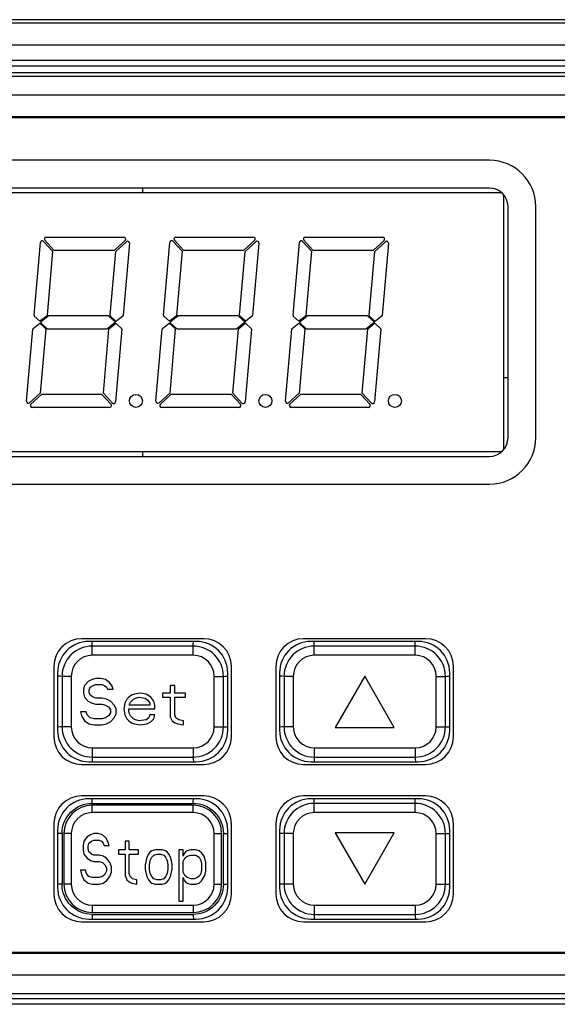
# Model space of a CAD drawing. Header units: millimetres. Extents: x -2579 to 1363, y -329 to 2298.
# Tile 74 of 256: x -1261 to -1232, y 1535 to 1588. Entities that reach past the tile are written whole.
import ezdxf

# ---------------------------------------------------------------- set-up
doc = ezdxf.new("R2010")
doc.units = ezdxf.units.MM
doc.header["$LTSCALE"] = 30.734
doc.layers.get('0').update_dxf_attribs({"linetype": 'CONTINUOUS'})

msp = doc.modelspace()

# ---------------------------------------------------------------- linework, layer by layer
at = {"color": 7}
for p, q in [((-1197.942, 1588.24), (-1285.535, 1588.24)), ((-1280.689, 1585.39), (-1202.788, 1585.39)), ((-1279.245, 1585.181), (-1204.232, 1585.181)), ((-1207.132, 1582.991), (-1276.345, 1582.991)), ((-1207.288, 1582.94), (-1276.188, 1582.94)), ((-1235.238, 1580.64), (-1272.738, 1580.64)), ((-1234.582, 1578.89), (-1273.395, 1578.89)), ((-1235.238, 1579.14), (-1272.738, 1579.14)), ((-1234.484, 1578.791), (-1234.484, 1564.988)), ((-1234.238, 1565.64), (-1234.238, 1578.14)), ((-1232.738, 1565.64), (-1232.738, 1578.14)), ((-1259.86, 1572.264), (-1259.516, 1576.196)), ((-1259.343, 1576.255), (-1258.855, 1575.722)), ((-1258.781, 1575.79), (-1259.269, 1576.322)), ((-1259.196, 1576.49), (-1255.003, 1576.49)), ((-1254.937, 1576.315), (-1255.51, 1575.79)), ((-1255.443, 1575.716), (-1254.868, 1576.242)), ((-1254.701, 1576.16), (-1255.042, 1572.261)), ((-1252.86, 1572.264), (-1252.516, 1576.196)), ((-1252.343, 1576.255), (-1251.855, 1575.722)), ((-1251.781, 1575.79), (-1252.269, 1576.322)), ((-1252.196, 1576.49), (-1248.003, 1576.49)), ((-1247.937, 1576.315), (-1248.51, 1575.79)), ((-1248.443, 1575.716), (-1247.868, 1576.242)), ((-1247.701, 1576.16), (-1248.042, 1572.261)), ((-1245.86, 1572.264), (-1245.516, 1576.196)), ((-1245.343, 1576.255), (-1244.855, 1575.722)), ((-1244.781, 1575.79), (-1245.269, 1576.322)), ((-1245.196, 1576.49), (-1241.003, 1576.49)), ((-1240.937, 1576.315), (-1241.51, 1575.79)), ((-1241.443, 1575.716), (-1240.868, 1576.242)), ((-1240.701, 1576.16), (-1241.042, 1572.261)), ((-1258.855, 1575.722), (-1259.158, 1572.261)), ((-1258.781, 1575.79), (-1255.51, 1575.79)), ((-1255.745, 1572.264), (-1255.443, 1575.716)), ((-1251.855, 1575.722), (-1252.158, 1572.261)), ((-1251.781, 1575.79), (-1248.51, 1575.79)), ((-1248.745, 1572.264), (-1248.443, 1575.716)), ((-1244.855, 1575.722), (-1245.158, 1572.261)), ((-1244.781, 1575.79), (-1241.51, 1575.79)), ((-1241.745, 1572.264), (-1241.443, 1575.716)), ((-1259.908, 1571.552), (-1259.546, 1571.84)), ((-1259.537, 1571.94), (-1259.844, 1572.223)), ((-1259.546, 1571.84), (-1259.239, 1571.556)), ((-1259.176, 1572.227), (-1259.537, 1571.94)), ((-1259.162, 1571.553), (-1259.481, 1571.847)), ((-1259.478, 1571.923), (-1259.093, 1572.229)), ((-1255.847, 1572.24), (-1259.062, 1572.24)), ((-1255.448, 1571.89), (-1255.875, 1571.551)), ((-1255.813, 1572.227), (-1255.448, 1571.89)), ((-1255.792, 1571.552), (-1255.464, 1571.813)), ((-1255.453, 1571.969), (-1255.729, 1572.223)), ((-1255.399, 1571.811), (-1255.123, 1571.556)), ((-1255.06, 1572.227), (-1255.388, 1571.966)), ((-1252.908, 1571.552), (-1252.546, 1571.84)), ((-1252.537, 1571.94), (-1252.844, 1572.223)), ((-1252.546, 1571.84), (-1252.239, 1571.556)), ((-1252.176, 1572.227), (-1252.537, 1571.94)), ((-1252.162, 1571.553), (-1252.481, 1571.847)), ((-1252.478, 1571.923), (-1252.093, 1572.229)), ((-1248.847, 1572.24), (-1252.062, 1572.24)), ((-1248.448, 1571.89), (-1248.875, 1571.551)), ((-1248.813, 1572.227), (-1248.448, 1571.89)), ((-1248.792, 1571.552), (-1248.464, 1571.813)), ((-1248.453, 1571.969), (-1248.729, 1572.223)), ((-1248.399, 1571.811), (-1248.123, 1571.556)), ((-1248.06, 1572.227), (-1248.388, 1571.966)), ((-1245.908, 1571.552), (-1245.546, 1571.84)), ((-1245.537, 1571.94), (-1245.844, 1572.223)), ((-1245.546, 1571.84), (-1245.239, 1571.556)), ((-1245.176, 1572.227), (-1245.537, 1571.94)), ((-1245.162, 1571.553), (-1245.481, 1571.847)), ((-1245.478, 1571.923), (-1245.093, 1572.229)), ((-1241.847, 1572.24), (-1245.062, 1572.24)), ((-1241.448, 1571.89), (-1241.875, 1571.551)), ((-1241.813, 1572.227), (-1241.448, 1571.89)), ((-1241.792, 1571.552), (-1241.464, 1571.813)), ((-1241.453, 1571.969), (-1241.729, 1572.223)), ((-1241.399, 1571.811), (-1241.123, 1571.556)), ((-1241.06, 1572.227), (-1241.388, 1571.966)), ((-1260.267, 1567.62), (-1259.926, 1571.518)), ((-1259.223, 1571.515), (-1259.525, 1568.064)), ((-1259.128, 1571.54), (-1255.906, 1571.54)), ((-1256.113, 1568.057), (-1255.81, 1571.518)), ((-1255.107, 1571.515), (-1255.451, 1567.584)), ((-1253.267, 1567.62), (-1252.926, 1571.518)), ((-1252.223, 1571.515), (-1252.525, 1568.064)), ((-1252.128, 1571.54), (-1248.906, 1571.54)), ((-1249.113, 1568.057), (-1248.81, 1571.518)), ((-1248.107, 1571.515), (-1248.451, 1567.584)), ((-1246.267, 1567.62), (-1245.926, 1571.518)), ((-1245.223, 1571.515), (-1245.525, 1568.064)), ((-1245.128, 1571.54), (-1241.906, 1571.54)), ((-1242.113, 1568.057), (-1241.81, 1571.518)), ((-1241.107, 1571.515), (-1241.451, 1567.584)), ((-1259.525, 1568.064), (-1260.099, 1567.537)), ((-1260.031, 1567.465), (-1259.458, 1567.99)), ((-1256.186, 1567.99), (-1259.458, 1567.99)), ((-1256.186, 1567.99), (-1255.699, 1567.457)), ((-1255.625, 1567.525), (-1256.113, 1568.057)), ((-1252.525, 1568.064), (-1253.099, 1567.537)), ((-1253.031, 1567.465), (-1252.458, 1567.99)), ((-1249.186, 1567.99), (-1252.458, 1567.99)), ((-1249.186, 1567.99), (-1248.699, 1567.457)), ((-1248.625, 1567.525), (-1249.113, 1568.057)), ((-1245.525, 1568.064), (-1246.099, 1567.537)), ((-1246.031, 1567.465), (-1245.458, 1567.99)), ((-1242.186, 1567.99), (-1245.458, 1567.99)), ((-1242.186, 1567.99), (-1241.699, 1567.457)), ((-1241.625, 1567.525), (-1242.113, 1568.057)), ((-1255.772, 1567.29), (-1259.964, 1567.29)), ((-1248.772, 1567.29), (-1252.964, 1567.29)), ((-1241.772, 1567.29), (-1245.964, 1567.29)), ((-1234.582, 1564.89), (-1273.395, 1564.89)), ((-1272.738, 1564.64), (-1235.238, 1564.64)), ((-1272.738, 1563.14), (-1235.238, 1563.14)), ((-1250.688, 1554.79), (-1257.288, 1554.79)), ((-1238.688, 1554.79), (-1245.288, 1554.79)), ((-1251.088, 1554.64), (-1256.888, 1554.64)), ((-1251.256, 1554.391), (-1256.71, 1554.391)), ((-1239.088, 1554.64), (-1244.888, 1554.64)), ((-1239.256, 1554.391), (-1244.71, 1554.391)), ((-1258.788, 1553.29), (-1258.788, 1549.49)), ((-1249.188, 1549.49), (-1249.188, 1553.29)), ((-1246.788, 1553.29), (-1246.788, 1549.49)), ((-1237.188, 1549.49), (-1237.188, 1553.29)), ((-1258.588, 1552.94), (-1258.588, 1549.84)), ((-1258.347, 1552.754), (-1258.347, 1550.027)), ((-1256.513, 1552.641), (-1256.722, 1552.588)), ((-1256.253, 1552.641), (-1256.513, 1552.641)), ((-1255.992, 1552.588), (-1256.253, 1552.641)), ((-1249.619, 1550.027), (-1249.619, 1552.754)), ((-1249.388, 1549.84), (-1249.388, 1552.94)), ((-1246.588, 1552.94), (-1246.588, 1549.84)), ((-1246.347, 1552.754), (-1246.347, 1550.027)), ((-1241.983, 1552.762), (-1243.583, 1549.991)), ((-1240.383, 1549.991), (-1241.983, 1552.762)), ((-1237.619, 1550.027), (-1237.619, 1552.754)), ((-1237.388, 1549.84), (-1237.388, 1552.94)), ((-1257.138, 1552.268), (-1257.19, 1552.056)), ((-1256.93, 1552.481), (-1257.138, 1552.268)), ((-1256.722, 1552.588), (-1256.93, 1552.481)), ((-1256.878, 1552.002), (-1256.826, 1552.162)), ((-1256.826, 1552.162), (-1256.669, 1552.268)), ((-1256.669, 1552.268), (-1256.513, 1552.322)), ((-1256.513, 1552.322), (-1256.201, 1552.322)), ((-1256.201, 1552.322), (-1256.044, 1552.268)), ((-1256.044, 1552.268), (-1255.94, 1552.162)), ((-1255.784, 1552.428), (-1255.992, 1552.588)), ((-1255.94, 1552.162), (-1255.888, 1552.056)), ((-1255.628, 1552.215), (-1255.784, 1552.428)), ((-1255.576, 1552.056), (-1255.628, 1552.215)), ((-1252.503, 1552.268), (-1252.503, 1551.843)), ((-1252.242, 1552.268), (-1252.503, 1552.268)), ((-1252.242, 1551.843), (-1252.242, 1552.268)), ((-1257.19, 1552.056), (-1257.19, 1551.843)), ((-1257.19, 1551.843), (-1257.138, 1551.63)), ((-1257.138, 1551.63), (-1256.93, 1551.417)), ((-1256.878, 1551.896), (-1256.878, 1552.002)), ((-1256.826, 1551.736), (-1256.878, 1551.896)), ((-1256.669, 1551.63), (-1256.826, 1551.736)), ((-1256.513, 1551.577), (-1256.669, 1551.63)), ((-1256.201, 1551.577), (-1256.513, 1551.577)), ((-1255.94, 1551.524), (-1256.201, 1551.577)), ((-1255.888, 1552.056), (-1255.576, 1552.056)), ((-1254.742, 1551.63), (-1254.847, 1551.524)), ((-1254.586, 1551.736), (-1254.742, 1551.63)), ((-1254.43, 1551.79), (-1254.586, 1551.736)), ((-1254.482, 1551.524), (-1254.378, 1551.577)), ((-1254.117, 1551.843), (-1254.43, 1551.79)), ((-1254.378, 1551.577), (-1254.169, 1551.63)), ((-1254.169, 1551.63), (-1253.857, 1551.577)), ((-1253.805, 1551.79), (-1254.117, 1551.843)), ((-1253.857, 1551.577), (-1253.701, 1551.471)), ((-1253.544, 1551.63), (-1253.805, 1551.79)), ((-1253.388, 1551.417), (-1253.544, 1551.63)), ((-1252.919, 1551.843), (-1252.919, 1551.63)), ((-1252.503, 1551.843), (-1252.919, 1551.843)), ((-1252.919, 1551.63), (-1252.503, 1551.63)), ((-1252.503, 1551.63), (-1252.503, 1550.566)), ((-1251.669, 1551.843), (-1252.242, 1551.843)), ((-1252.242, 1550.673), (-1252.242, 1551.63)), ((-1252.242, 1551.63), (-1251.669, 1551.63)), ((-1251.669, 1551.63), (-1251.669, 1551.843)), ((-1256.93, 1551.417), (-1256.722, 1551.311)), ((-1256.722, 1551.311), (-1256.513, 1551.258)), ((-1256.513, 1551.258), (-1256.201, 1551.258)), ((-1256.201, 1551.258), (-1255.992, 1551.205)), ((-1255.992, 1551.205), (-1255.836, 1551.098)), ((-1255.732, 1551.417), (-1255.94, 1551.524)), ((-1255.836, 1551.098), (-1255.732, 1550.939)), ((-1255.524, 1551.205), (-1255.732, 1551.417)), ((-1255.419, 1550.992), (-1255.524, 1551.205)), ((-1254.951, 1551.311), (-1255.003, 1550.992)), ((-1254.847, 1551.524), (-1254.951, 1551.311)), ((-1254.69, 1551.258), (-1254.638, 1551.364)), ((-1254.69, 1551.205), (-1254.69, 1551.258)), ((-1253.597, 1551.205), (-1254.69, 1551.205)), ((-1254.638, 1551.364), (-1254.482, 1551.524)), ((-1253.701, 1551.471), (-1253.597, 1551.311)), ((-1253.597, 1551.311), (-1253.597, 1551.205)), ((-1253.336, 1551.205), (-1253.388, 1551.417)), ((-1253.336, 1550.992), (-1253.336, 1551.205)), ((-1257.347, 1550.832), (-1257.294, 1550.619)), ((-1257.034, 1550.832), (-1257.347, 1550.832)), ((-1257.294, 1550.619), (-1257.138, 1550.353)), ((-1256.982, 1550.673), (-1257.034, 1550.832)), ((-1256.826, 1550.513), (-1256.982, 1550.673)), ((-1256.617, 1550.46), (-1256.826, 1550.513)), ((-1255.992, 1550.513), (-1256.201, 1550.46)), ((-1255.836, 1550.619), (-1255.992, 1550.513)), ((-1255.732, 1550.779), (-1255.836, 1550.619)), ((-1255.732, 1550.939), (-1255.732, 1550.779)), ((-1255.732, 1550.3), (-1255.524, 1550.513)), ((-1255.524, 1550.513), (-1255.419, 1550.726)), ((-1255.419, 1550.726), (-1255.419, 1550.992)), ((-1255.003, 1550.992), (-1254.951, 1550.673)), ((-1254.951, 1550.673), (-1254.847, 1550.46)), ((-1254.742, 1550.885), (-1254.742, 1550.992)), ((-1254.742, 1550.992), (-1253.336, 1550.992)), ((-1254.69, 1550.726), (-1254.742, 1550.885)), ((-1254.638, 1550.619), (-1254.69, 1550.726)), ((-1254.482, 1550.46), (-1254.638, 1550.619)), ((-1253.649, 1550.513), (-1253.805, 1550.407)), ((-1253.597, 1550.673), (-1253.649, 1550.513)), ((-1253.336, 1550.673), (-1253.597, 1550.673)), ((-1253.388, 1550.46), (-1253.336, 1550.673)), ((-1252.503, 1550.566), (-1252.399, 1550.353)), ((-1252.19, 1550.513), (-1252.242, 1550.673)), ((-1252.034, 1550.407), (-1252.19, 1550.513)), ((-1257.138, 1550.353), (-1256.878, 1550.194)), ((-1256.878, 1550.194), (-1256.617, 1550.141)), ((-1256.201, 1550.46), (-1256.617, 1550.46)), ((-1256.617, 1550.141), (-1256.201, 1550.141)), ((-1256.201, 1550.141), (-1255.94, 1550.194)), ((-1255.94, 1550.194), (-1255.732, 1550.3)), ((-1254.847, 1550.46), (-1254.742, 1550.353)), ((-1254.742, 1550.353), (-1254.586, 1550.247)), ((-1254.586, 1550.247), (-1254.43, 1550.194)), ((-1254.378, 1550.407), (-1254.482, 1550.46)), ((-1254.43, 1550.194), (-1254.117, 1550.141)), ((-1254.169, 1550.353), (-1254.378, 1550.407)), ((-1253.805, 1550.407), (-1254.169, 1550.353)), ((-1254.117, 1550.141), (-1253.753, 1550.194)), ((-1253.753, 1550.194), (-1253.544, 1550.3)), ((-1253.544, 1550.3), (-1253.388, 1550.46)), ((-1252.399, 1550.353), (-1252.242, 1550.247)), ((-1252.242, 1550.247), (-1252.086, 1550.194)), ((-1252.086, 1550.194), (-1251.774, 1550.141)), ((-1251.774, 1550.353), (-1252.034, 1550.407)), ((-1251.774, 1550.141), (-1251.774, 1550.353)), ((-1243.583, 1549.991), (-1240.383, 1549.991)), ((-1256.71, 1548.391), (-1251.256, 1548.391)), ((-1244.71, 1548.391), (-1239.256, 1548.391)), ((-1257.288, 1547.99), (-1250.688, 1547.99)), ((-1256.888, 1548.14), (-1251.088, 1548.14)), ((-1245.288, 1547.99), (-1238.688, 1547.99)), ((-1244.888, 1548.14), (-1239.088, 1548.14)), ((-1250.688, 1546.29), (-1257.288, 1546.29)), ((-1238.688, 1546.29), (-1245.288, 1546.29)), ((-1251.088, 1546.14), (-1256.888, 1546.14)), ((-1256.714, 1545.891), (-1251.254, 1545.891)), ((-1251.256, 1545.791), (-1256.71, 1545.791)), ((-1239.088, 1546.14), (-1244.888, 1546.14)), ((-1239.256, 1545.891), (-1244.71, 1545.891)), ((-1251.256, 1545.391), (-1256.71, 1545.391)), ((-1258.788, 1544.79), (-1258.788, 1540.99)), ((-1249.188, 1540.99), (-1249.188, 1544.79)), ((-1246.788, 1544.79), (-1246.788, 1540.99)), ((-1237.188, 1540.99), (-1237.188, 1544.79)), ((-1258.588, 1544.44), (-1258.588, 1541.34)), ((-1258.347, 1544.256), (-1258.347, 1541.523)), ((-1258.247, 1544.254), (-1258.247, 1541.527)), ((-1257.847, 1544.254), (-1257.847, 1541.527)), ((-1256.801, 1544.196), (-1256.983, 1544.08)), ((-1256.619, 1544.254), (-1256.801, 1544.196)), ((-1256.392, 1544.254), (-1256.619, 1544.254)), ((-1256.165, 1544.196), (-1256.392, 1544.254)), ((-1255.983, 1544.022), (-1256.165, 1544.196)), ((-1250.119, 1541.527), (-1250.119, 1544.254)), ((-1249.719, 1541.527), (-1249.719, 1544.254)), ((-1249.619, 1541.526), (-1249.619, 1544.258)), ((-1249.388, 1541.34), (-1249.388, 1544.44)), ((-1246.588, 1544.44), (-1246.588, 1541.34)), ((-1246.347, 1544.254), (-1246.347, 1541.527)), ((-1243.583, 1544.291), (-1241.983, 1541.519)), ((-1240.383, 1544.291), (-1243.583, 1544.291)), ((-1241.983, 1541.519), (-1240.383, 1544.291)), ((-1237.619, 1541.527), (-1237.619, 1544.254)), ((-1237.388, 1541.34), (-1237.388, 1544.44)), ((-1257.165, 1543.848), (-1257.21, 1543.616)), ((-1257.21, 1543.616), (-1257.21, 1543.384)), ((-1256.983, 1544.08), (-1257.165, 1543.848)), ((-1256.937, 1543.558), (-1256.892, 1543.732)), ((-1256.892, 1543.732), (-1256.756, 1543.848)), ((-1256.756, 1543.848), (-1256.619, 1543.906)), ((-1256.619, 1543.906), (-1256.347, 1543.906)), ((-1256.347, 1543.906), (-1256.21, 1543.848)), ((-1256.21, 1543.848), (-1256.119, 1543.732)), ((-1256.119, 1543.732), (-1256.074, 1543.616)), ((-1256.074, 1543.616), (-1255.801, 1543.616)), ((-1255.847, 1543.79), (-1255.983, 1544.022)), ((-1255.801, 1543.616), (-1255.847, 1543.79)), ((-1254.937, 1543.848), (-1254.937, 1543.384)), ((-1254.71, 1543.848), (-1254.937, 1543.848)), ((-1254.71, 1543.384), (-1254.71, 1543.848)), ((-1257.21, 1543.384), (-1257.165, 1543.152)), ((-1257.165, 1543.152), (-1256.983, 1542.92)), ((-1256.937, 1543.442), (-1256.937, 1543.558)), ((-1256.892, 1543.268), (-1256.937, 1543.442)), ((-1256.756, 1543.152), (-1256.892, 1543.268)), ((-1256.619, 1543.094), (-1256.756, 1543.152)), ((-1256.347, 1543.094), (-1256.619, 1543.094)), ((-1256.119, 1543.036), (-1256.347, 1543.094)), ((-1255.301, 1543.384), (-1255.301, 1543.152)), ((-1254.937, 1543.384), (-1255.301, 1543.384)), ((-1255.301, 1543.152), (-1254.937, 1543.152)), ((-1254.937, 1543.152), (-1254.937, 1541.991)), ((-1254.21, 1543.384), (-1254.71, 1543.384)), ((-1254.71, 1542.107), (-1254.71, 1543.152)), ((-1254.71, 1543.152), (-1254.21, 1543.152)), ((-1254.21, 1543.152), (-1254.21, 1543.384)), ((-1253.665, 1543.152), (-1253.756, 1542.978)), ((-1253.574, 1543.268), (-1253.665, 1543.152)), ((-1253.483, 1543.326), (-1253.574, 1543.268)), ((-1253.301, 1543.384), (-1253.483, 1543.326)), ((-1253.483, 1542.978), (-1253.392, 1543.094)), ((-1253.392, 1543.094), (-1253.21, 1543.152)), ((-1252.937, 1543.384), (-1253.301, 1543.384)), ((-1253.21, 1543.152), (-1253.028, 1543.152)), ((-1253.028, 1543.152), (-1252.847, 1543.094)), ((-1252.756, 1543.326), (-1252.937, 1543.384)), ((-1252.847, 1543.094), (-1252.756, 1542.978)), ((-1252.665, 1543.268), (-1252.756, 1543.326)), ((-1252.574, 1543.152), (-1252.665, 1543.268)), ((-1252.483, 1542.978), (-1252.574, 1543.152)), ((-1252.028, 1543.384), (-1252.028, 1540.599)), ((-1251.801, 1543.384), (-1252.028, 1543.384)), ((-1251.801, 1543.036), (-1251.801, 1543.384)), ((-1251.756, 1543.152), (-1251.801, 1543.036)), ((-1251.665, 1543.268), (-1251.756, 1543.152)), ((-1251.574, 1543.326), (-1251.665, 1543.268)), ((-1251.392, 1543.384), (-1251.574, 1543.326)), ((-1251.574, 1543.036), (-1251.392, 1543.094)), ((-1251.119, 1543.384), (-1251.392, 1543.384)), ((-1251.392, 1543.094), (-1251.119, 1543.094)), ((-1250.937, 1543.326), (-1251.119, 1543.384)), ((-1251.119, 1543.094), (-1250.937, 1542.978)), ((-1250.801, 1543.21), (-1250.937, 1543.326)), ((-1250.665, 1543.036), (-1250.801, 1543.21)), ((-1256.983, 1542.92), (-1256.801, 1542.804)), ((-1256.801, 1542.804), (-1256.619, 1542.746)), ((-1256.619, 1542.746), (-1256.347, 1542.746)), ((-1256.347, 1542.746), (-1256.165, 1542.688)), ((-1256.165, 1542.688), (-1256.028, 1542.572)), ((-1255.937, 1542.92), (-1256.119, 1543.036)), ((-1256.028, 1542.572), (-1255.937, 1542.398)), ((-1255.756, 1542.688), (-1255.937, 1542.92)), ((-1255.665, 1542.456), (-1255.756, 1542.688)), ((-1253.801, 1542.804), (-1253.847, 1542.572)), ((-1253.847, 1542.572), (-1253.847, 1542.339)), ((-1253.756, 1542.978), (-1253.801, 1542.804)), ((-1253.619, 1542.572), (-1253.574, 1542.804)), ((-1253.619, 1542.339), (-1253.619, 1542.572)), ((-1253.574, 1542.804), (-1253.483, 1542.978)), ((-1252.756, 1542.978), (-1252.665, 1542.804)), ((-1252.665, 1542.804), (-1252.619, 1542.572)), ((-1252.619, 1542.572), (-1252.619, 1542.339)), ((-1252.437, 1542.804), (-1252.483, 1542.978)), ((-1252.392, 1542.572), (-1252.437, 1542.804)), ((-1252.392, 1542.339), (-1252.392, 1542.572)), ((-1251.801, 1542.746), (-1251.71, 1542.92)), ((-1251.801, 1542.165), (-1251.801, 1542.746)), ((-1251.71, 1542.92), (-1251.574, 1543.036)), ((-1250.937, 1542.978), (-1250.847, 1542.804)), ((-1250.847, 1542.804), (-1250.801, 1542.63)), ((-1250.801, 1542.63), (-1250.801, 1542.281)), ((-1250.619, 1542.92), (-1250.665, 1543.036)), ((-1250.574, 1542.688), (-1250.619, 1542.92)), ((-1250.574, 1542.223), (-1250.574, 1542.688)), ((-1257.347, 1542.281), (-1257.301, 1542.049)), ((-1257.074, 1542.281), (-1257.347, 1542.281)), ((-1257.301, 1542.049), (-1257.165, 1541.759)), ((-1257.028, 1542.107), (-1257.074, 1542.281)), ((-1256.892, 1541.933), (-1257.028, 1542.107)), ((-1256.028, 1542.049), (-1256.165, 1541.933)), ((-1255.937, 1542.223), (-1256.028, 1542.049)), ((-1255.937, 1542.398), (-1255.937, 1542.223)), ((-1255.756, 1541.933), (-1255.665, 1542.165)), ((-1255.665, 1542.165), (-1255.665, 1542.456)), ((-1254.665, 1541.933), (-1254.71, 1542.107)), ((-1253.847, 1542.339), (-1253.756, 1541.933)), ((-1253.574, 1542.107), (-1253.619, 1542.339)), ((-1253.483, 1541.933), (-1253.574, 1542.107)), ((-1252.665, 1542.107), (-1252.756, 1541.933)), ((-1252.619, 1542.339), (-1252.665, 1542.107)), ((-1252.483, 1541.933), (-1252.392, 1542.339)), ((-1251.71, 1541.991), (-1251.801, 1542.165)), ((-1250.847, 1542.107), (-1250.892, 1541.991)), ((-1250.801, 1542.281), (-1250.847, 1542.107)), ((-1250.619, 1541.991), (-1250.574, 1542.223)), ((-1257.165, 1541.759), (-1256.937, 1541.585)), ((-1256.937, 1541.585), (-1256.71, 1541.527)), ((-1256.71, 1541.875), (-1256.892, 1541.933)), ((-1256.347, 1541.875), (-1256.71, 1541.875)), ((-1256.71, 1541.527), (-1256.347, 1541.527)), ((-1256.165, 1541.933), (-1256.347, 1541.875)), ((-1256.347, 1541.527), (-1256.119, 1541.585)), ((-1256.119, 1541.585), (-1255.937, 1541.701)), ((-1255.937, 1541.701), (-1255.756, 1541.933)), ((-1254.937, 1541.991), (-1254.847, 1541.759)), ((-1254.847, 1541.759), (-1254.71, 1541.643)), ((-1254.71, 1541.643), (-1254.574, 1541.585)), ((-1254.528, 1541.817), (-1254.665, 1541.933)), ((-1254.574, 1541.585), (-1254.301, 1541.527)), ((-1254.301, 1541.759), (-1254.528, 1541.817)), ((-1254.301, 1541.527), (-1254.301, 1541.759)), ((-1253.756, 1541.933), (-1253.665, 1541.759)), ((-1253.665, 1541.759), (-1253.574, 1541.643)), ((-1253.574, 1541.643), (-1253.483, 1541.585)), ((-1253.392, 1541.817), (-1253.483, 1541.933)), ((-1253.483, 1541.585), (-1253.301, 1541.527)), ((-1253.21, 1541.759), (-1253.392, 1541.817)), ((-1253.301, 1541.527), (-1252.937, 1541.527)), ((-1253.028, 1541.759), (-1253.21, 1541.759)), ((-1252.847, 1541.817), (-1253.028, 1541.759)), ((-1252.937, 1541.527), (-1252.756, 1541.585)), ((-1252.756, 1541.933), (-1252.847, 1541.817)), ((-1252.756, 1541.585), (-1252.665, 1541.643)), ((-1252.665, 1541.643), (-1252.574, 1541.759)), ((-1252.574, 1541.759), (-1252.483, 1541.933)), ((-1251.801, 1540.599), (-1251.801, 1541.875)), ((-1251.801, 1541.875), (-1251.756, 1541.759)), ((-1251.756, 1541.759), (-1251.665, 1541.643)), ((-1251.574, 1541.875), (-1251.71, 1541.991)), ((-1251.665, 1541.643), (-1251.574, 1541.585)), ((-1251.392, 1541.817), (-1251.574, 1541.875)), ((-1251.574, 1541.585), (-1251.392, 1541.527)), ((-1251.21, 1541.817), (-1251.392, 1541.817)), ((-1251.392, 1541.527), (-1251.119, 1541.527)), ((-1251.028, 1541.875), (-1251.21, 1541.817)), ((-1251.119, 1541.527), (-1250.937, 1541.585)), ((-1250.892, 1541.991), (-1251.028, 1541.875)), ((-1250.937, 1541.585), (-1250.801, 1541.701)), ((-1250.801, 1541.701), (-1250.619, 1541.991)), ((-1252.028, 1540.599), (-1251.801, 1540.599)), ((-1256.712, 1539.891), (-1251.252, 1539.891)), ((-1256.71, 1540.391), (-1251.256, 1540.391)), ((-1256.71, 1539.991), (-1251.256, 1539.991)), ((-1244.71, 1539.891), (-1239.256, 1539.891)), ((-1257.288, 1539.49), (-1250.688, 1539.49)), ((-1256.888, 1539.64), (-1251.088, 1539.64)), ((-1245.288, 1539.49), (-1238.688, 1539.49)), ((-1244.888, 1539.64), (-1239.088, 1539.64)), ((-1276.345, 1537.789), (-1207.132, 1537.789)), ((-1276.188, 1537.84), (-1207.288, 1537.84)), ((-1204.232, 1535.599), (-1279.245, 1535.599))]:
    msp.add_line(p, q, dxfattribs=at)
at = {"color": 2}
for p, q in [((-1198.54, 1588.061), (-1284.937, 1588.061)), ((-1197.344, 1586.861), (-1286.132, 1586.861)), ((-1281.847, 1586.049), (-1201.63, 1586.049)), ((-1281.048, 1585.749), (-1202.429, 1585.749)), ((-1280.235, 1584.181), (-1203.242, 1584.181)), ((-1256.71, 1554.391), (-1256.715, 1554.492)), ((-1256.71, 1553.891), (-1256.71, 1554.391)), ((-1251.256, 1554.391), (-1251.253, 1554.492)), ((-1251.256, 1553.891), (-1251.256, 1554.391)), ((-1251.253, 1554.492), (-1251.248, 1554.64)), ((-1244.71, 1553.891), (-1244.71, 1554.391)), ((-1239.256, 1554.391), (-1239.253, 1554.492)), ((-1239.256, 1553.891), (-1239.256, 1554.391)), ((-1239.253, 1554.492), (-1239.248, 1554.64)), ((-1251.256, 1553.891), (-1256.71, 1553.891)), ((-1239.256, 1553.891), (-1244.71, 1553.891)), ((-1258.448, 1552.757), (-1258.588, 1552.762)), ((-1258.347, 1552.754), (-1258.448, 1552.757)), ((-1257.847, 1552.754), (-1258.347, 1552.754)), ((-1257.847, 1552.754), (-1257.847, 1550.027)), ((-1250.119, 1550.027), (-1250.119, 1552.754)), ((-1250.119, 1552.754), (-1249.619, 1552.754)), ((-1249.619, 1552.754), (-1249.518, 1552.759)), ((-1249.518, 1552.759), (-1249.388, 1552.766)), ((-1246.448, 1552.757), (-1246.588, 1552.762)), ((-1246.347, 1552.754), (-1246.448, 1552.757)), ((-1245.847, 1552.754), (-1246.347, 1552.754)), ((-1245.847, 1552.754), (-1245.847, 1550.027)), ((-1238.119, 1550.027), (-1238.119, 1552.754)), ((-1238.119, 1552.754), (-1237.619, 1552.754)), ((-1237.619, 1552.754), (-1237.518, 1552.759)), ((-1237.518, 1552.759), (-1237.388, 1552.766)), ((-1258.448, 1550.023), (-1258.588, 1550.015)), ((-1258.347, 1550.027), (-1258.448, 1550.023)), ((-1257.847, 1550.027), (-1258.347, 1550.027)), ((-1250.119, 1550.027), (-1249.619, 1550.027)), ((-1249.619, 1550.027), (-1249.518, 1550.024)), ((-1249.518, 1550.024), (-1249.388, 1550.02)), ((-1246.448, 1550.023), (-1246.588, 1550.015)), ((-1246.347, 1550.027), (-1246.448, 1550.023)), ((-1245.847, 1550.027), (-1246.347, 1550.027)), ((-1238.119, 1550.027), (-1237.619, 1550.027)), ((-1237.619, 1550.027), (-1237.518, 1550.024)), ((-1237.518, 1550.024), (-1237.388, 1550.02)), ((-1256.71, 1548.891), (-1256.71, 1548.391)), ((-1256.71, 1548.891), (-1251.256, 1548.891)), ((-1251.256, 1548.891), (-1251.256, 1548.391)), ((-1251.256, 1548.391), (-1251.251, 1548.289)), ((-1244.71, 1548.391), (-1244.713, 1548.289)), ((-1244.71, 1548.891), (-1244.71, 1548.391)), ((-1244.71, 1548.891), (-1239.256, 1548.891)), ((-1239.256, 1548.891), (-1239.256, 1548.391)), ((-1239.256, 1548.391), (-1239.251, 1548.289)), ((-1244.713, 1548.289), (-1244.718, 1548.14)), ((-1256.71, 1545.891), (-1256.715, 1545.992)), ((-1256.71, 1545.391), (-1256.71, 1545.791)), ((-1251.256, 1545.891), (-1251.253, 1545.992)), ((-1251.256, 1545.391), (-1251.256, 1545.791)), ((-1251.253, 1545.992), (-1251.248, 1546.14)), ((-1244.71, 1545.391), (-1244.71, 1545.891)), ((-1239.256, 1545.891), (-1239.253, 1545.992)), ((-1239.256, 1545.391), (-1239.256, 1545.891)), ((-1239.253, 1545.992), (-1239.248, 1546.14)), ((-1239.256, 1545.391), (-1244.71, 1545.391)), ((-1258.448, 1544.257), (-1258.588, 1544.262)), ((-1258.347, 1544.254), (-1258.448, 1544.257)), ((-1257.847, 1544.254), (-1258.247, 1544.254)), ((-1250.119, 1544.254), (-1249.719, 1544.254)), ((-1249.619, 1544.254), (-1249.518, 1544.259)), ((-1249.518, 1544.259), (-1249.388, 1544.266)), ((-1246.448, 1544.257), (-1246.588, 1544.262)), ((-1246.347, 1544.254), (-1246.448, 1544.257)), ((-1245.847, 1544.254), (-1246.347, 1544.254)), ((-1245.847, 1544.254), (-1245.847, 1541.527)), ((-1238.119, 1541.527), (-1238.119, 1544.254)), ((-1238.119, 1544.254), (-1237.619, 1544.254)), ((-1237.619, 1544.254), (-1237.518, 1544.259)), ((-1237.518, 1544.259), (-1237.388, 1544.266)), ((-1258.448, 1541.523), (-1258.588, 1541.515)), ((-1258.347, 1541.527), (-1258.448, 1541.523)), ((-1257.847, 1541.527), (-1258.247, 1541.527)), ((-1250.119, 1541.527), (-1249.719, 1541.527)), ((-1249.619, 1541.527), (-1249.518, 1541.524)), ((-1249.518, 1541.524), (-1249.388, 1541.52)), ((-1246.448, 1541.523), (-1246.588, 1541.515)), ((-1246.347, 1541.527), (-1246.448, 1541.523)), ((-1245.847, 1541.527), (-1246.347, 1541.527)), ((-1238.119, 1541.527), (-1237.619, 1541.527)), ((-1237.619, 1541.527), (-1237.518, 1541.524)), ((-1237.518, 1541.524), (-1237.388, 1541.52)), ((-1256.71, 1540.391), (-1256.71, 1539.991)), ((-1251.256, 1540.391), (-1251.256, 1539.991)), ((-1251.256, 1539.891), (-1251.251, 1539.789)), ((-1244.71, 1539.891), (-1244.713, 1539.789)), ((-1244.71, 1540.391), (-1244.71, 1539.891)), ((-1244.71, 1540.391), (-1239.256, 1540.391)), ((-1239.256, 1540.391), (-1239.256, 1539.891)), ((-1239.256, 1539.891), (-1239.251, 1539.789)), ((-1244.713, 1539.789), (-1244.718, 1539.64)), ((-1203.242, 1536.599), (-1280.235, 1536.599)), ((-1202.429, 1535.331), (-1281.048, 1535.331)), ((-1201.63, 1535.031), (-1281.847, 1535.031))]:
    msp.add_line(p, q, dxfattribs=at)
at = {"color": 6}
for p, q in [((-1253.988, 1579.14), (-1253.988, 1578.89)), ((-1234.238, 1568.89), (-1234.484, 1568.89)), ((-1253.988, 1564.89), (-1253.988, 1564.64))]:
    msp.add_line(p, q, dxfattribs=at)
at = {"color": 2}
for points in [[(-1256.715, 1554.492), (-1256.722, 1554.637), (-1256.722, 1554.64)], [(-1244.715, 1554.492), (-1244.722, 1554.637), (-1244.722, 1554.64)], [(-1244.71, 1554.391), (-1244.712, 1554.442), (-1244.715, 1554.492)], [(-1256.71, 1548.391), (-1256.713, 1548.289), (-1256.715, 1548.242), (-1256.716, 1548.195), (-1256.718, 1548.145), (-1256.718, 1548.14)], [(-1251.251, 1548.289), (-1251.244, 1548.144), (-1251.243, 1548.14)], [(-1239.251, 1548.289), (-1239.244, 1548.144), (-1239.243, 1548.14)], [(-1256.715, 1545.992), (-1256.722, 1546.137), (-1256.722, 1546.14)], [(-1244.715, 1545.992), (-1244.722, 1546.137), (-1244.722, 1546.14)], [(-1244.71, 1545.891), (-1244.712, 1545.942), (-1244.715, 1545.992)], [(-1256.71, 1539.891), (-1256.713, 1539.789), (-1256.715, 1539.742), (-1256.716, 1539.695), (-1256.718, 1539.645), (-1256.718, 1539.64)], [(-1251.251, 1539.789), (-1251.244, 1539.644), (-1251.243, 1539.64)], [(-1239.251, 1539.789), (-1239.244, 1539.644), (-1239.243, 1539.64)]]:
    msp.add_lwpolyline(points, dxfattribs=at)
at = {"color": 7}
for points in [[(-1258.347, 1544.256), (-1258.338, 1544.415), (-1258.315, 1544.572), (-1258.276, 1544.728), (-1258.223, 1544.879), (-1258.154, 1545.024), (-1258.072, 1545.161), (-1257.977, 1545.29), (-1257.869, 1545.409), (-1257.75, 1545.517), (-1257.621, 1545.614), (-1257.483, 1545.696), (-1257.337, 1545.766), (-1257.185, 1545.82), (-1257.029, 1545.859), (-1256.873, 1545.883), (-1256.714, 1545.891)], [(-1251.254, 1545.891), (-1251.095, 1545.883), (-1250.938, 1545.859), (-1250.782, 1545.82), (-1250.631, 1545.767), (-1250.486, 1545.698), (-1250.349, 1545.616), (-1250.22, 1545.521), (-1250.101, 1545.413), (-1249.993, 1545.294), (-1249.896, 1545.165), (-1249.814, 1545.027), (-1249.744, 1544.881), (-1249.69, 1544.729), (-1249.651, 1544.573), (-1249.627, 1544.417), (-1249.619, 1544.258)], [(-1256.712, 1539.891), (-1256.871, 1539.899), (-1257.028, 1539.922), (-1257.184, 1539.961), (-1257.335, 1540.015), (-1257.479, 1540.083), (-1257.617, 1540.165), (-1257.746, 1540.261), (-1257.865, 1540.368), (-1257.973, 1540.487), (-1258.069, 1540.616), (-1258.152, 1540.754), (-1258.221, 1540.9), (-1258.276, 1541.052), (-1258.315, 1541.208), (-1258.338, 1541.365), (-1258.347, 1541.523)], [(-1249.619, 1541.526), (-1249.627, 1541.366), (-1249.651, 1541.209), (-1249.69, 1541.054), (-1249.743, 1540.903), (-1249.812, 1540.758), (-1249.894, 1540.62), (-1249.989, 1540.491), (-1250.097, 1540.372), (-1250.216, 1540.264), (-1250.345, 1540.168), (-1250.483, 1540.085), (-1250.629, 1540.016), (-1250.781, 1539.962), (-1250.937, 1539.922), (-1251.093, 1539.899), (-1251.252, 1539.891)]]:
    msp.add_lwpolyline(points, dxfattribs=at)
for centre in [(-1254.352, 1567.64), (-1247.352, 1567.64), (-1240.352, 1567.64)]:
    msp.add_circle(centre, 0.35, dxfattribs=at)
for centre, radius, start, end in [((-1235.238, 1578.14), 2.5, 0, 90), ((-1235.238, 1578.14), 1, 0, 90), ((-1259.417, 1576.187), 0.1, 42.5, 175), ((-1259.196, 1576.39), 0.1, 90, 222.5), ((-1255.003, 1576.39), 0.1, 312.5, 90), ((-1254.801, 1576.169), 0.1, 355, 132.5), ((-1252.417, 1576.187), 0.1, 42.5, 175), ((-1252.196, 1576.39), 0.1, 90, 222.5), ((-1248.003, 1576.39), 0.1, 312.5, 90), ((-1247.801, 1576.169), 0.1, 355, 132.5), ((-1245.417, 1576.187), 0.1, 42.5, 175), ((-1245.196, 1576.39), 0.1, 90, 222.5), ((-1241.003, 1576.39), 0.1, 312.5, 90), ((-1240.801, 1576.169), 0.1, 355, 132.5), ((-1259.81, 1572.26), 0.05, 175, 227.2985), ((-1259.447, 1571.884), 0.05, 129.1047, 227.2985), ((-1259.208, 1572.266), 0.05, 308.4681, 355), ((-1259.062, 1572.19), 0.05, 90, 128.4681), ((-1255.847, 1572.19), 0.05, 47.2985, 89.9999), ((-1255.695, 1572.26), 0.05, 175, 227.2985), ((-1255.433, 1571.774), 0.05, 47.2985, 128.4681), ((-1255.419, 1572.006), 0.05, 227.2985, 308.4681), ((-1255.092, 1572.266), 0.05, 308.4681, 355), ((-1252.81, 1572.26), 0.05, 175, 227.2985), ((-1252.447, 1571.884), 0.05, 129.1047, 227.2985), ((-1252.208, 1572.266), 0.05, 308.4681, 355), ((-1252.062, 1572.19), 0.05, 90, 128.4681), ((-1248.847, 1572.19), 0.05, 47.2985, 89.9999), ((-1248.695, 1572.26), 0.05, 175, 227.2985), ((-1248.433, 1571.774), 0.05, 47.2985, 128.4681), ((-1248.419, 1572.006), 0.05, 227.2985, 308.4681), ((-1248.092, 1572.266), 0.05, 308.4681, 355), ((-1245.81, 1572.26), 0.05, 175, 227.2985), ((-1245.447, 1571.884), 0.05, 129.1047, 227.2985), ((-1245.208, 1572.266), 0.05, 308.4681, 355), ((-1245.062, 1572.19), 0.05, 90, 128.4681), ((-1241.847, 1572.19), 0.05, 47.2985, 89.9999), ((-1241.695, 1572.26), 0.05, 175, 227.2985), ((-1241.433, 1571.774), 0.05, 47.2985, 128.4681), ((-1241.419, 1572.006), 0.05, 227.2985, 308.4681), ((-1241.092, 1572.266), 0.05, 308.4681, 355), ((-1259.876, 1571.514), 0.05, 128.4681, 175), ((-1259.273, 1571.52), 0.05, 355, 47.2985), ((-1259.128, 1571.59), 0.05, 227.2985, 269.9999), ((-1255.906, 1571.59), 0.05, 270, 308.4681), ((-1255.76, 1571.514), 0.05, 128.4681, 175), ((-1255.157, 1571.52), 0.05, 355, 47.2985), ((-1252.876, 1571.514), 0.05, 128.4681, 175), ((-1252.273, 1571.52), 0.05, 355, 47.2985), ((-1252.128, 1571.59), 0.05, 227.2985, 269.9999), ((-1248.906, 1571.59), 0.05, 270, 308.4681), ((-1248.76, 1571.514), 0.05, 128.4681, 175), ((-1248.157, 1571.52), 0.05, 355, 47.2985), ((-1245.876, 1571.514), 0.05, 128.4681, 175), ((-1245.273, 1571.52), 0.05, 355, 47.2985), ((-1245.128, 1571.59), 0.05, 227.2985, 269.9999), ((-1241.906, 1571.59), 0.05, 270, 308.4681), ((-1241.76, 1571.514), 0.05, 128.4681, 175), ((-1241.157, 1571.52), 0.05, 355, 47.2985), ((-1260.167, 1567.611), 0.1, 175, 312.5), ((-1255.551, 1567.592), 0.1, 222.5, 355), ((-1253.167, 1567.611), 0.1, 175, 312.5), ((-1248.551, 1567.592), 0.1, 222.5, 355), ((-1246.167, 1567.611), 0.1, 175, 312.5), ((-1241.551, 1567.592), 0.1, 222.5, 355), ((-1259.964, 1567.39), 0.1, 132.5, 270), ((-1255.772, 1567.39), 0.1, 270, 42.5), ((-1252.964, 1567.39), 0.1, 132.5, 270), ((-1248.772, 1567.39), 0.1, 270, 42.5), ((-1245.964, 1567.39), 0.1, 132.5, 270), ((-1241.772, 1567.39), 0.1, 270, 42.5), ((-1235.238, 1565.64), 2.5, 270, 360), ((-1235.238, 1565.64), 1, 270, 360), ((-1257.288, 1553.29), 1.5, 90, 180), ((-1250.688, 1553.29), 1.5, 0, 90), ((-1245.288, 1553.29), 1.5, 90, 180), ((-1238.688, 1553.29), 1.5, 0, 90), ((-1256.888, 1552.94), 1.7, 90, 180), ((-1256.71, 1552.754), 1.636, 90, 180), ((-1251.256, 1552.754), 1.636, 0, 90), ((-1251.088, 1552.94), 1.7, 0, 90), ((-1244.888, 1552.94), 1.7, 90, 180), ((-1244.71, 1552.754), 1.636, 90, 180), ((-1239.256, 1552.754), 1.636, 0, 90), ((-1239.088, 1552.94), 1.7, 0, 90), ((-1256.71, 1550.027), 1.636, 180, 270), ((-1251.256, 1550.027), 1.636, 270, 360), ((-1244.71, 1550.027), 1.636, 180, 270), ((-1239.256, 1550.027), 1.636, 270, 360), ((-1257.288, 1549.49), 1.5, 180, 270), ((-1256.888, 1549.84), 1.7, 180, 270), ((-1251.088, 1549.84), 1.7, 270, 360), ((-1250.688, 1549.49), 1.5, 270, 360), ((-1245.288, 1549.49), 1.5, 180, 270), ((-1244.888, 1549.84), 1.7, 180, 270), ((-1239.088, 1549.84), 1.7, 270, 360), ((-1238.688, 1549.49), 1.5, 270, 360), ((-1257.288, 1544.79), 1.5, 90, 180), ((-1250.688, 1544.79), 1.5, 0, 90), ((-1245.288, 1544.79), 1.5, 90, 180), ((-1238.688, 1544.79), 1.5, 0, 90), ((-1256.888, 1544.44), 1.7, 90, 180), ((-1256.71, 1544.254), 1.536, 90, 180), ((-1251.256, 1544.254), 1.536, 0, 90), ((-1251.088, 1544.44), 1.7, 0, 90), ((-1244.888, 1544.44), 1.7, 90, 180), ((-1244.71, 1544.254), 1.636, 90, 180), ((-1239.256, 1544.254), 1.636, 0, 90), ((-1239.088, 1544.44), 1.7, 0, 90), ((-1256.71, 1544.254), 1.136, 90, 180), ((-1251.256, 1544.254), 1.136, 0, 90), ((-1256.71, 1541.527), 1.536, 180, 270), ((-1256.71, 1541.527), 1.136, 180, 270), ((-1251.256, 1541.527), 1.536, 270, 360), ((-1251.256, 1541.527), 1.136, 270, 360), ((-1244.71, 1541.527), 1.636, 180, 270), ((-1239.256, 1541.527), 1.636, 270, 360), ((-1257.288, 1540.99), 1.5, 180, 270), ((-1256.888, 1541.34), 1.7, 180, 270), ((-1251.088, 1541.34), 1.7, 270, 360), ((-1250.688, 1540.99), 1.5, 270, 360), ((-1245.288, 1540.99), 1.5, 180, 270), ((-1244.888, 1541.34), 1.7, 180, 270), ((-1239.088, 1541.34), 1.7, 270, 360), ((-1238.688, 1540.99), 1.5, 270, 360)]:
    msp.add_arc(centre, radius, start, end, dxfattribs=at)
at = {"color": 2}
for centre, start, end in [((-1256.71, 1552.754), 90, 180), ((-1251.256, 1552.754), 0, 90), ((-1244.71, 1552.754), 90, 180), ((-1239.256, 1552.754), 0, 90), ((-1256.71, 1550.027), 180, 270), ((-1251.256, 1550.027), 270, 360), ((-1244.71, 1550.027), 180, 270), ((-1239.256, 1550.027), 270, 360), ((-1244.71, 1544.254), 90, 180), ((-1239.256, 1544.254), 0, 90), ((-1244.71, 1541.527), 180, 270), ((-1239.256, 1541.527), 270, 360)]:
    msp.add_arc(centre, 1.136, start, end, dxfattribs=at)

doc.saveas('drawing.dxf')
